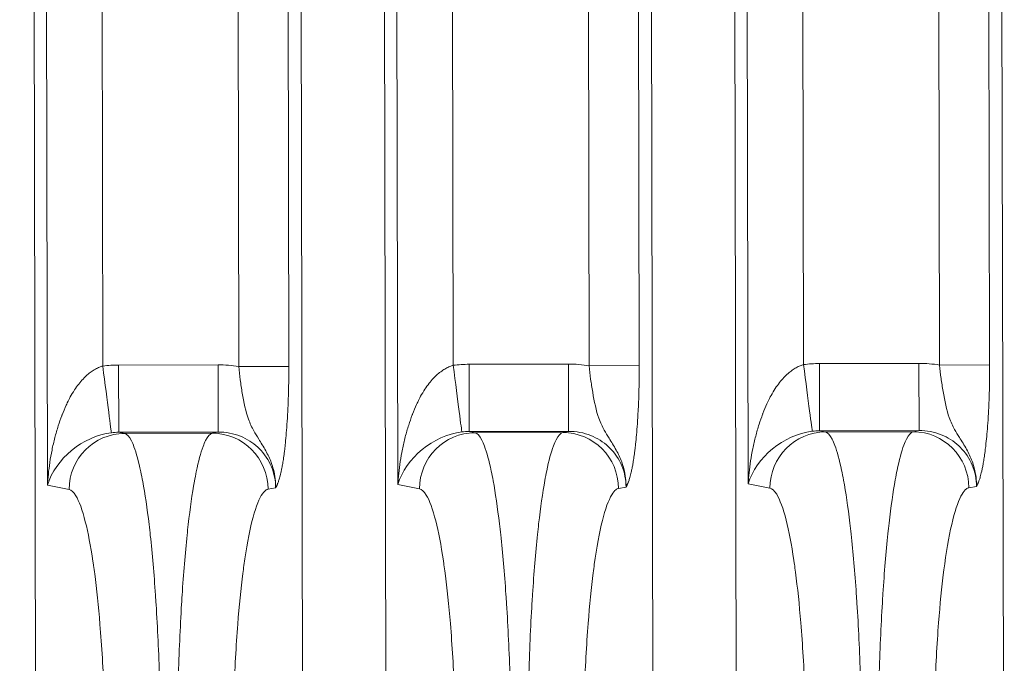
# Model space of a CAD drawing. Header units: inches. Extents: x 1 to 669, y 0 to 417.
# Tile 230 of 256: x 321.731 to 322.388, y 284.494 to 284.924. Entities that reach past the tile are written whole.
import ezdxf

# ---------------------------------------------------------------- set-up
doc = ezdxf.new("R2010")
doc.units = ezdxf.units.IN
doc.header["$LTSCALE"] = 12
doc.header["$MEASUREMENT"] = 0
doc.layers.get('0').update_dxf_attribs({"linetype": 'CONTINUOUS'})
doc.layers.add('X', color=1, linetype='CONTINUOUS')

# ---------------------------------------------------------------- blocks, each defined once
blk = doc.blocks.new('GASTRAIN RIGHT')
at = {"layer": 'X', "lineweight": 0}
for p, q in [((301.32688, 302.17269), (301.33805, 296.83109)), ((301.56045, 302.17318), (301.57162, 296.83158)), ((301.79401, 302.17366), (301.80519, 296.83207)), ((301.16006, 296.83072), (301.1489, 302.16859)), ((301.1674, 297.2715), (301.15716, 302.16523)), ((301.19421, 302.16531), (301.20428, 297.35101)), ((301.28486, 302.1655), (301.29493, 297.35071)), ((301.31821, 302.16557), (301.32828, 297.35078)), ((301.39363, 296.83121), (301.38246, 302.16907)), ((301.40097, 297.27199), (301.39073, 302.16572)), ((301.42778, 302.1658), (301.43785, 297.35149)), ((301.51843, 302.16599), (301.5285, 297.3512)), ((301.55177, 302.16606), (301.56185, 297.35127)), ((301.6272, 296.8317), (301.61603, 302.16956)), ((301.63453, 297.27248), (301.62429, 302.16621)), ((301.66135, 302.16629), (301.67142, 297.35198)), ((301.752, 302.16648), (301.76207, 297.35169)), ((301.78534, 302.16655), (301.79541, 297.35176)), ((301.68196, 297.35267), (301.74825, 297.35281)), ((301.74834, 297.30798), (301.74825, 297.35281)), ((301.21482, 297.3517), (301.28111, 297.35183)), ((301.21482, 297.3517), (301.21492, 297.30687)), ((301.28121, 297.307), (301.28111, 297.35183)), ((301.29493, 297.35071), (301.32828, 297.35078)), ((301.44839, 297.35218), (301.51468, 297.35232)), ((301.44839, 297.35218), (301.44848, 297.30735)), ((301.51477, 297.30749), (301.51468, 297.35232)), ((301.5285, 297.3512), (301.56185, 297.35127)), ((301.68196, 297.35267), (301.68205, 297.30784)), ((301.76207, 297.35169), (301.79541, 297.35176)), ((301.21492, 297.30687), (301.28121, 297.307)), ((301.2188, 297.3061), (301.21492, 297.30687)), ((301.28121, 297.307), (301.27733, 297.30622)), ((301.44848, 297.30735), (301.51477, 297.30749)), ((301.45236, 297.30659), (301.44848, 297.30735)), ((301.51477, 297.30749), (301.5109, 297.30671)), ((301.68205, 297.30784), (301.74834, 297.30798)), ((301.68593, 297.30708), (301.68205, 297.30784)), ((301.74446, 297.3072), (301.68593, 297.30708)), ((301.74834, 297.30798), (301.74446, 297.3072)), ((301.27733, 297.30622), (301.2188, 297.3061)), ((301.5109, 297.30671), (301.45236, 297.30659)), ((301.45688, 297.30173), (301.45688, 297.30173)), ((301.1939, 297.29626), (301.1939, 297.29625)), ((301.1674, 297.2715), (301.18182, 297.26867)), ((301.31947, 297.26982), (301.31446, 297.26894)), ((301.40097, 297.27199), (301.41539, 297.26916)), ((301.55303, 297.27031), (301.54803, 297.26943)), ((301.63453, 297.27248), (301.64896, 297.26964)), ((301.7866, 297.2708), (301.78159, 297.26992)), ((301.19402, 297.24138), (301.19402, 297.24136))]:
    blk.add_line(p, q, dxfattribs=at)
for centre in [(301.74842, 297.26917), (301.28128, 297.26819), (301.51485, 297.26868)]:
    blk.add_arc(centre, 0.08364, 80.60736, 90.11625, dxfattribs=at)
at = {"layer": 'X', "lineweight": 0, "extrusion": (-2.22866e-16, 4.6399e-20, -1)}
for centre in [(301.21503, 297.26763), (301.4486, 297.26812), (301.68216, 297.26861)]:
    blk.add_ellipse(centre, major_axis=(0.08374, 0.00735), ratio=1, start_param=-1.611445, end_param=-1.485728, dxfattribs=at)
at = {"layer": 'X', "lineweight": 0}
for centre, major_axis, ratio, start_param, end_param in [((301.20428, 297.35101), (0.00575, -0.04447), 0, 0.042562, 1.570797), ((301.43785, 297.35149), (0.00575, -0.04447), 0, 0.042562, 1.570797), ((301.67142, 297.35198), (0.00575, -0.04447), 0, 0.042562, 1.570796), ((301.43801, 297.27208), (-0.03381, -0.02475), 0.743836, -2.215172, -0.774853), ((301.67157, 297.27257), (-0.03381, -0.02475), 0.743836, -2.215172, -0.774853), ((301.68601, 297.26972), (0.00721, 0.03667), 0.991111, 0.198055, 1.765434), ((301.20444, 297.2716), (-0.03381, -0.02475), 0.743836, -2.215172, -0.774853), ((301.21887, 297.26874), (0.00721, 0.03667), 0.991111, 0.198055, 1.765434), ((301.45244, 297.26923), (0.00721, 0.03667), 0.991111, 0.198055, 1.765434)]:
    blk.add_ellipse(centre, major_axis=major_axis, ratio=ratio, start_param=start_param, end_param=end_param, dxfattribs=at)
at = {"layer": 'X', "lineweight": 0, "extrusion": (-2.18794e-16, 1.7414e-18, -1)}
for centre in [(301.21466, 297.26647), (301.44823, 297.26696), (301.6818, 297.26745)]:
    blk.add_ellipse(centre, major_axis=(0.0078, 0.03965), ratio=0.988206, start_param=-0.312782, end_param=-0.190192, dxfattribs=at)
at = {"layer": 'X', "lineweight": 0, "extrusion": (-2.34097e-16, -4.8974e-19, -1)}
for centre in [(301.74454, 297.26984), (301.27741, 297.26887), (301.51098, 297.26936)]:
    blk.add_ellipse(centre, major_axis=(-0.00737, 0.03664), ratio=0.991111, start_param=0.198055, end_param=1.765474, dxfattribs=at)
at = {"layer": 'X', "lineweight": 0}
for points, knots in [([(301.20428, 297.35101), (301.20353, 297.35079), (301.20279, 297.35054), (301.20208, 297.35025), (301.20113, 297.34987), (301.20021, 297.34942), (301.19932, 297.34893), (301.1984, 297.34841), (301.1975, 297.34784), (301.19664, 297.34723), (301.19569, 297.34655), (301.19478, 297.34583), (301.19391, 297.34507), (301.19293, 297.34421), (301.192, 297.3433), (301.1911, 297.34235), (301.1901, 297.34129), (301.18915, 297.34018), (301.18824, 297.33902), (301.18724, 297.33775), (301.18629, 297.33642), (301.18539, 297.33505), (301.1844, 297.33355), (301.18348, 297.332), (301.1826, 297.33039), (301.18191, 297.32913), (301.18126, 297.32785), (301.18063, 297.32652), (301.18037, 297.32598), (301.18012, 297.32544), (301.17987, 297.32489), (301.17891, 297.32276), (301.17801, 297.3206), (301.17718, 297.31847), (301.17711, 297.31828), (301.17704, 297.31809), (301.17696, 297.3179), (301.1761, 297.31564), (301.17532, 297.3134), (301.17461, 297.31119), (301.17376, 297.30852), (301.17301, 297.30589), (301.17233, 297.30328), (301.17161, 297.30051), (301.17099, 297.29777), (301.17044, 297.29505), (301.16988, 297.29229), (301.1694, 297.28954), (301.16899, 297.28679), (301.16859, 297.28415), (301.16826, 297.2815), (301.16799, 297.27884), (301.16774, 297.27641), (301.16754, 297.27398), (301.1674, 297.2715)], [0, 0, 0, 0, 0.024366, 0.024366, 0.024366, 0.056469, 0.056469, 0.056469, 0.09014, 0.09014, 0.09014, 0.127095, 0.127095, 0.127095, 0.168748, 0.168748, 0.168748, 0.215555, 0.215555, 0.215555, 0.267454, 0.267454, 0.267454, 0.324144, 0.324144, 0.324144, 0.368296, 0.368296, 0.368296, 0.386251, 0.386251, 0.386251, 0.456869, 0.456869, 0.456869, 0.463218, 0.463218, 0.463218, 0.538132, 0.538132, 0.538132, 0.628371, 0.628371, 0.628371, 0.724286, 0.724286, 0.724286, 0.821487, 0.821487, 0.821487, 0.914978, 0.914978, 0.914978, 1, 1, 1, 1]), ([(301.31947, 297.26982), (301.31959, 297.27375), (301.31913, 297.27788), (301.31804, 297.28201), (301.31764, 297.28355), (301.31715, 297.28508), (301.31658, 297.28661), (301.31558, 297.2893), (301.31432, 297.29198), (301.31293, 297.29452), (301.31139, 297.29733), (301.30969, 297.29996), (301.30819, 297.30235), (301.30701, 297.30423), (301.30593, 297.30598), (301.30496, 297.30773), (301.30358, 297.31023), (301.30243, 297.31273), (301.30138, 297.31563), (301.29959, 297.32057), (301.2983, 297.3269), (301.29726, 297.33303), (301.29675, 297.33602), (301.29629, 297.33894), (301.2959, 297.34181), (301.2955, 297.34482), (301.29518, 297.34778), (301.29493, 297.35071)], [0, 0, 0, 0, 0.1459173, 0.1459173, 0.1459173, 0.2, 0.2, 0.2, 0.2949003, 0.2949003, 0.2949003, 0.4, 0.4, 0.4, 0.4825629, 0.4825629, 0.4825629, 0.6, 0.6, 0.6, 0.8, 0.8, 0.8, 0.8976333, 0.8976333, 0.8976333, 1, 1, 1, 1]), ([(301.31947, 297.26982), (301.31955, 297.26996), (301.31964, 297.27011), (301.31981, 297.27042), (301.31989, 297.27058), (301.32005, 297.27089), (301.32013, 297.27105), (301.32028, 297.27137), (301.32036, 297.27154), (301.32052, 297.2719), (301.32061, 297.2721), (301.32079, 297.27254), (301.32088, 297.27277), (301.32108, 297.2733), (301.32119, 297.27358), (301.32141, 297.27422), (301.32153, 297.27458), (301.32179, 297.27537), (301.32192, 297.27582), (301.3222, 297.2768), (301.32235, 297.27734), (301.32266, 297.27854), (301.32282, 297.2792), (301.32315, 297.28066), (301.32332, 297.28147), (301.32368, 297.28325), (301.32386, 297.28423), (301.32424, 297.28639), (301.32444, 297.28758), (301.32483, 297.2902), (301.32504, 297.29164), (301.32529, 297.29362), (301.32535, 297.29408), (301.32556, 297.29579), (301.32571, 297.29708), (301.32607, 297.30041), (301.32628, 297.30249), (301.32668, 297.30703), (301.32687, 297.3095), (301.32725, 297.31486), (301.32742, 297.31776), (301.32774, 297.32403), (301.32788, 297.32741), (301.32811, 297.33468), (301.32819, 297.33857), (301.32827, 297.34524), (301.32829, 297.34802), (301.32828, 297.35078)], [0, 0, 0, 0, 0.0183911, 0.0183911, 0.0355608, 0.0355608, 0.0522551, 0.0522551, 0.069103, 0.069103, 0.0868083, 0.0868083, 0.1060876, 0.1060876, 0.1277856, 0.1277856, 0.1527255, 0.1527255, 0.1811309, 0.1811309, 0.2130854, 0.2130854, 0.2491717, 0.2491717, 0.2900956, 0.2900956, 0.3363728, 0.3363728, 0.3881332, 0.3881332, 0.4450004, 0.4450004, 0.4617537, 0.4617537, 0.5066021, 0.5066021, 0.5743812, 0.5743812, 0.6490519, 0.6490519, 0.7316549, 0.7316549, 0.8235829, 0.8235829, 0.9265994, 0.9265994, 1, 1, 1, 1]), ([(301.43785, 297.35149), (301.4371, 297.35128), (301.43636, 297.35103), (301.43564, 297.35074), (301.4347, 297.35036), (301.43378, 297.34991), (301.43289, 297.34942), (301.43196, 297.3489), (301.43107, 297.34833), (301.4302, 297.34771), (301.42926, 297.34704), (301.42835, 297.34632), (301.42748, 297.34555), (301.4265, 297.34469), (301.42556, 297.34379), (301.42467, 297.34284), (301.42367, 297.34178), (301.42271, 297.34067), (301.42181, 297.33951), (301.4208, 297.33824), (301.41986, 297.33691), (301.41896, 297.33554), (301.41797, 297.33404), (301.41704, 297.33249), (301.41616, 297.33088), (301.41548, 297.32962), (301.41482, 297.32833), (301.4142, 297.32701), (301.41394, 297.32647), (301.41369, 297.32593), (301.41344, 297.32538), (301.41247, 297.32325), (301.41158, 297.32109), (301.41075, 297.31896), (301.41068, 297.31877), (301.4106, 297.31858), (301.41053, 297.31839), (301.40967, 297.31613), (301.40889, 297.31389), (301.40818, 297.31168), (301.40733, 297.30901), (301.40657, 297.30638), (301.4059, 297.30377), (301.40518, 297.301), (301.40455, 297.29826), (301.404, 297.29554), (301.40344, 297.29277), (301.40296, 297.29003), (301.40255, 297.28728), (301.40216, 297.28464), (301.40182, 297.28199), (301.40155, 297.27933), (301.40131, 297.2769), (301.40111, 297.27446), (301.40097, 297.27199)], [0, 0, 0, 0, 0.024366, 0.024366, 0.024366, 0.056469, 0.056469, 0.056469, 0.09014, 0.09014, 0.09014, 0.127095, 0.127095, 0.127095, 0.168748, 0.168748, 0.168748, 0.215555, 0.215555, 0.215555, 0.267454, 0.267454, 0.267454, 0.324144, 0.324144, 0.324144, 0.368296, 0.368296, 0.368296, 0.386251, 0.386251, 0.386251, 0.456869, 0.456869, 0.456869, 0.463218, 0.463218, 0.463218, 0.538132, 0.538132, 0.538132, 0.628371, 0.628371, 0.628371, 0.724286, 0.724286, 0.724286, 0.821487, 0.821487, 0.821487, 0.914978, 0.914978, 0.914978, 1, 1, 1, 1]), ([(301.55303, 297.27031), (301.55315, 297.27423), (301.5527, 297.27836), (301.55161, 297.2825), (301.55121, 297.28404), (301.55072, 297.28558), (301.55015, 297.28711), (301.54915, 297.28979), (301.54789, 297.29248), (301.5465, 297.29501), (301.54495, 297.29784), (301.54324, 297.30047), (301.54173, 297.30288), (301.54056, 297.30475), (301.53949, 297.30648), (301.53853, 297.30822), (301.53714, 297.31073), (301.53598, 297.31325), (301.53493, 297.31617), (301.53314, 297.32111), (301.53186, 297.32743), (301.53082, 297.33355), (301.53032, 297.33653), (301.52986, 297.33945), (301.52947, 297.3423), (301.52907, 297.34531), (301.52874, 297.34827), (301.5285, 297.3512)], [0, 0, 0, 0, 0.1458725, 0.1458725, 0.1458725, 0.2, 0.2, 0.2, 0.2946141, 0.2946141, 0.2946141, 0.4, 0.4, 0.4, 0.4818727, 0.4818727, 0.4818727, 0.6, 0.6, 0.6, 0.8, 0.8, 0.8, 0.8974194, 0.8974194, 0.8974194, 1, 1, 1, 1]), ([(301.55303, 297.27031), (301.55312, 297.27045), (301.55321, 297.2706), (301.55338, 297.27091), (301.55346, 297.27107), (301.55362, 297.27138), (301.55369, 297.27154), (301.55385, 297.27186), (301.55393, 297.27203), (301.55409, 297.27239), (301.55418, 297.27259), (301.55436, 297.27302), (301.55445, 297.27326), (301.55465, 297.27378), (301.55476, 297.27407), (301.55498, 297.27471), (301.5551, 297.27506), (301.55535, 297.27586), (301.55549, 297.2763), (301.55577, 297.27729), (301.55592, 297.27783), (301.55623, 297.27903), (301.55638, 297.27969), (301.55672, 297.28115), (301.55689, 297.28195), (301.55725, 297.28373), (301.55743, 297.28471), (301.55781, 297.28687), (301.558, 297.28807), (301.5584, 297.29069), (301.5586, 297.29213), (301.55886, 297.29411), (301.55892, 297.29457), (301.55913, 297.29628), (301.55928, 297.29757), (301.55964, 297.30089), (301.55984, 297.30298), (301.56025, 297.30752), (301.56044, 297.30999), (301.56082, 297.31534), (301.56099, 297.31825), (301.56131, 297.32452), (301.56145, 297.3279), (301.56168, 297.33516), (301.56176, 297.33906), (301.56184, 297.34573), (301.56185, 297.34851), (301.56185, 297.35127)], [0, 0, 0, 0, 0.0184103, 0.0184103, 0.0356015, 0.0356015, 0.0523144, 0.0523144, 0.0691784, 0.0691784, 0.086898, 0.086898, 0.1061896, 0.1061896, 0.1278973, 0.1278973, 0.1528433, 0.1528433, 0.1812495, 0.1812495, 0.2131971, 0.2131971, 0.2492666, 0.2492666, 0.2901625, 0.2901625, 0.3364027, 0.3364027, 0.3881245, 0.3881245, 0.4449661, 0.4449661, 0.4617587, 0.4617587, 0.5065629, 0.5065629, 0.5743401, 0.5743401, 0.6490108, 0.6490108, 0.7316158, 0.7316158, 0.8235478, 0.8235478, 0.9265699, 0.9265699, 1, 1, 1, 1]), ([(301.67142, 297.35198), (301.67067, 297.35177), (301.66993, 297.35152), (301.66921, 297.35123), (301.66826, 297.35084), (301.66735, 297.3504), (301.66646, 297.34991), (301.66553, 297.34939), (301.66463, 297.34882), (301.66377, 297.3482), (301.66282, 297.34753), (301.66192, 297.3468), (301.66105, 297.34604), (301.66006, 297.34518), (301.65913, 297.34427), (301.65824, 297.34333), (301.65723, 297.34227), (301.65628, 297.34115), (301.65538, 297.34), (301.65437, 297.33873), (301.65342, 297.3374), (301.65252, 297.33603), (301.65154, 297.33453), (301.65061, 297.33298), (301.64973, 297.33137), (301.64905, 297.33011), (301.64839, 297.32882), (301.64776, 297.3275), (301.64751, 297.32696), (301.64726, 297.32641), (301.64701, 297.32587), (301.64604, 297.32374), (301.64514, 297.32158), (301.64432, 297.31945), (301.64424, 297.31926), (301.64417, 297.31907), (301.6441, 297.31887), (301.64324, 297.31662), (301.64246, 297.31438), (301.64175, 297.31217), (301.64089, 297.3095), (301.64014, 297.30687), (301.63946, 297.30426), (301.63875, 297.30149), (301.63812, 297.29875), (301.63757, 297.29602), (301.63701, 297.29326), (301.63653, 297.29052), (301.63612, 297.28777), (301.63572, 297.28513), (301.63539, 297.28248), (301.63512, 297.27982), (301.63487, 297.27739), (301.63468, 297.27495), (301.63453, 297.27248)], [0, 0, 0, 0, 0.024366, 0.024366, 0.024366, 0.056469, 0.056469, 0.056469, 0.09014, 0.09014, 0.09014, 0.127095, 0.127095, 0.127095, 0.168748, 0.168748, 0.168748, 0.215555, 0.215555, 0.215555, 0.267454, 0.267454, 0.267454, 0.324144, 0.324144, 0.324144, 0.368296, 0.368296, 0.368296, 0.386251, 0.386251, 0.386251, 0.456869, 0.456869, 0.456869, 0.463218, 0.463218, 0.463218, 0.538132, 0.538132, 0.538132, 0.628371, 0.628371, 0.628371, 0.724286, 0.724286, 0.724286, 0.821487, 0.821487, 0.821487, 0.914978, 0.914978, 0.914978, 1, 1, 1, 1]), ([(301.7866, 297.2708), (301.78672, 297.27472), (301.78626, 297.27885), (301.78518, 297.28299), (301.78477, 297.28453), (301.78428, 297.28606), (301.78371, 297.2876), (301.78272, 297.29028), (301.78146, 297.29296), (301.78006, 297.2955), (301.77851, 297.29832), (301.77681, 297.30096), (301.7753, 297.30337), (301.77413, 297.30524), (301.77306, 297.30697), (301.77209, 297.30871), (301.7707, 297.31122), (301.76955, 297.31374), (301.76849, 297.31666), (301.76671, 297.3216), (301.76543, 297.32792), (301.76439, 297.33404), (301.76388, 297.33702), (301.76342, 297.33993), (301.76304, 297.34279), (301.76263, 297.3458), (301.76231, 297.34876), (301.76207, 297.35169)], [0, 0, 0, 0, 0.1458725, 0.1458725, 0.1458725, 0.2, 0.2, 0.2, 0.2946141, 0.2946141, 0.2946141, 0.4, 0.4, 0.4, 0.4818727, 0.4818727, 0.4818727, 0.6, 0.6, 0.6, 0.8, 0.8, 0.8, 0.8974194, 0.8974194, 0.8974194, 1, 1, 1, 1]), ([(301.7866, 297.2708), (301.78669, 297.27093), (301.78677, 297.27109), (301.78694, 297.2714), (301.78702, 297.27155), (301.78718, 297.27187), (301.78726, 297.27203), (301.78742, 297.27235), (301.78749, 297.27252), (301.78766, 297.27288), (301.78774, 297.27308), (301.78792, 297.27351), (301.78802, 297.27375), (301.78822, 297.27427), (301.78832, 297.27456), (301.78855, 297.2752), (301.78867, 297.27555), (301.78892, 297.27635), (301.78906, 297.27679), (301.78934, 297.27778), (301.78948, 297.27832), (301.78979, 297.27952), (301.78995, 297.28018), (301.79028, 297.28164), (301.79046, 297.28244), (301.79081, 297.28422), (301.791, 297.2852), (301.79138, 297.28736), (301.79157, 297.28855), (301.79197, 297.29118), (301.79217, 297.29262), (301.79243, 297.2946), (301.79248, 297.29506), (301.79269, 297.29677), (301.79284, 297.29806), (301.7932, 297.30138), (301.79341, 297.30347), (301.79381, 297.30801), (301.79401, 297.31048), (301.79438, 297.31583), (301.79456, 297.31874), (301.79488, 297.325), (301.79501, 297.32839), (301.79525, 297.33565), (301.79533, 297.33955), (301.79541, 297.34622), (301.79542, 297.349), (301.79541, 297.35176)], [0, 0, 0, 0, 0.0184103, 0.0184103, 0.0356015, 0.0356015, 0.0523144, 0.0523144, 0.0691784, 0.0691784, 0.086898, 0.086898, 0.1061896, 0.1061896, 0.1278973, 0.1278973, 0.1528433, 0.1528433, 0.1812495, 0.1812495, 0.2131971, 0.2131971, 0.2492666, 0.2492666, 0.2901625, 0.2901625, 0.3364027, 0.3364027, 0.3881245, 0.3881245, 0.4449661, 0.4449661, 0.4617587, 0.4617587, 0.5065629, 0.5065629, 0.5743401, 0.5743401, 0.6490108, 0.6490108, 0.7316158, 0.7316158, 0.8235478, 0.8235478, 0.9265699, 0.9265699, 1, 1, 1, 1]), ([(301.28121, 297.307), (301.2863, 297.30704), (301.29137, 297.30608), (301.29604, 297.30419), (301.30034, 297.30246), (301.30432, 297.29995), (301.30766, 297.29686), (301.30796, 297.29659), (301.30825, 297.29631), (301.30854, 297.29602), (301.31206, 297.29255), (301.31483, 297.28843), (301.31669, 297.28394), (301.31856, 297.27945), (301.31949, 297.27457), (301.31947, 297.26982)], [0.0000064, 0.0000064, 0.0000064, 0.0000064, 0.25, 0.25, 0.25, 0.4794151, 0.4794151, 0.4794151, 0.5, 0.5, 0.5, 0.75, 0.75, 0.75, 1, 1, 1, 1]), ([(301.51477, 297.30749), (301.51987, 297.30753), (301.52493, 297.30656), (301.52961, 297.30468), (301.53391, 297.30295), (301.53789, 297.30043), (301.54123, 297.29734), (301.54153, 297.29707), (301.54182, 297.29679), (301.54211, 297.29651), (301.54563, 297.29304), (301.54839, 297.28892), (301.55026, 297.28443), (301.55212, 297.27994), (301.55306, 297.27506), (301.55303, 297.27031)], [0.0000064, 0.0000064, 0.0000064, 0.0000064, 0.25, 0.25, 0.25, 0.4796364, 0.4796364, 0.4796364, 0.5, 0.5, 0.5, 0.75, 0.75, 0.75, 1, 1, 1, 1]), ([(301.68593, 297.30707), (301.68748, 297.30671), (301.68899, 297.30508), (301.69105, 297.30104), (301.69164, 297.29969), (301.69378, 297.29397), (301.69531, 297.28841), (301.6972, 297.27946), (301.69763, 297.27727), (301.69957, 297.26678), (301.70098, 297.25714), (301.70255, 297.24392), (301.70283, 297.24149), (301.70441, 297.2269), (301.70557, 297.21356), (301.70669, 297.19714), (301.70683, 297.19506), (301.70795, 297.17744), (301.70875, 297.16082), (301.70935, 297.14235), (301.7094, 297.141), (301.71, 297.12136), (301.7103, 297.10257), (301.71035, 297.08355), (301.71036, 297.08326), (301.71036, 297.08298)], [0, 0, 0, 0, 0.118979, 0.118979, 0.166667, 0.166667, 0.294758, 0.294758, 0.333333, 0.333333, 0.470015, 0.470015, 0.5, 0.5, 0.645765, 0.645765, 0.666667, 0.666667, 0.821166, 0.821166, 0.833333, 0.833333, 0.997532, 0.997532, 1, 1, 1, 1]), ([(301.74446, 297.3072), (301.74292, 297.30683), (301.74141, 297.30519), (301.73937, 297.30115), (301.7388, 297.29981), (301.73668, 297.2941), (301.73517, 297.28851), (301.73331, 297.27956), (301.7329, 297.27742), (301.73101, 297.26695), (301.72963, 297.25723), (301.72811, 297.24401), (301.72786, 297.24167), (301.72634, 297.2271), (301.72522, 297.21365), (301.72417, 297.19722), (301.72404, 297.19524), (301.72299, 297.17764), (301.72226, 297.1609), (301.72173, 297.14238), (301.7217, 297.14112), (301.72117, 297.1215), (301.72095, 297.10262), (301.72098, 297.08352), (301.72098, 297.08326), (301.72098, 297.083)], [0, 0, 0, 0, 0.119462, 0.119462, 0.166667, 0.166667, 0.295657, 0.295657, 0.333333, 0.333333, 0.471147, 0.471147, 0.5, 0.5, 0.64684, 0.64684, 0.666667, 0.666667, 0.82196, 0.82196, 0.833333, 0.833333, 0.997766, 0.997766, 1, 1, 1, 1]), ([(301.74834, 297.30798), (301.75344, 297.30801), (301.7585, 297.30705), (301.76318, 297.30517), (301.76748, 297.30344), (301.77146, 297.30092), (301.7748, 297.29783), (301.7751, 297.29756), (301.77539, 297.29728), (301.77567, 297.297), (301.7792, 297.29353), (301.78196, 297.28941), (301.78383, 297.28492), (301.78569, 297.28043), (301.78663, 297.27555), (301.7866, 297.2708)], [0.0000064, 0.0000064, 0.0000064, 0.0000064, 0.25, 0.25, 0.25, 0.4796379, 0.4796379, 0.4796379, 0.5, 0.5, 0.5, 0.75, 0.75, 0.75, 1, 1, 1, 1]), ([(301.2188, 297.3061), (301.22035, 297.30573), (301.22185, 297.3041), (301.22392, 297.30007), (301.2245, 297.29871), (301.22664, 297.293), (301.22817, 297.28743), (301.23007, 297.27848), (301.2305, 297.27629), (301.23243, 297.2658), (301.23385, 297.25616), (301.23542, 297.24294), (301.23569, 297.24051), (301.23727, 297.22593), (301.23843, 297.21258), (301.23956, 297.19616), (301.23969, 297.19408), (301.24082, 297.17646), (301.24161, 297.15984), (301.24222, 297.14137), (301.24226, 297.14002), (301.24287, 297.12038), (301.24317, 297.1016), (301.24322, 297.08257), (301.24322, 297.08229), (301.24322, 297.082)], [0, 0, 0, 0, 0.118979, 0.118979, 0.166667, 0.166667, 0.294758, 0.294758, 0.333333, 0.333333, 0.470015, 0.470015, 0.5, 0.5, 0.645765, 0.645765, 0.666667, 0.666667, 0.821166, 0.821166, 0.833333, 0.833333, 0.997532, 0.997532, 1, 1, 1, 1]), ([(301.27733, 297.30622), (301.27578, 297.30585), (301.27428, 297.30421), (301.27224, 297.30017), (301.27167, 297.29883), (301.26955, 297.29312), (301.26804, 297.28753), (301.26618, 297.27858), (301.26577, 297.27644), (301.26388, 297.26597), (301.26249, 297.25625), (301.26098, 297.24303), (301.26072, 297.24069), (301.2592, 297.22613), (301.25809, 297.21268), (301.25703, 297.19624), (301.25691, 297.19426), (301.25586, 297.17666), (301.25513, 297.15993), (301.2546, 297.14141), (301.25456, 297.14014), (301.25404, 297.12052), (301.25382, 297.10164), (301.25384, 297.08254), (301.25384, 297.08228), (301.25384, 297.08203)], [0, 0, 0, 0, 0.119462, 0.119462, 0.166667, 0.166667, 0.295657, 0.295657, 0.333333, 0.333333, 0.471147, 0.471147, 0.5, 0.5, 0.64684, 0.64684, 0.666667, 0.666667, 0.82196, 0.82196, 0.833333, 0.833333, 0.997766, 0.997766, 1, 1, 1, 1]), ([(301.45236, 297.30659), (301.45391, 297.30622), (301.45542, 297.30459), (301.45748, 297.30055), (301.45807, 297.2992), (301.46021, 297.29349), (301.46174, 297.28792), (301.46363, 297.27897), (301.46407, 297.27678), (301.466, 297.26629), (301.46741, 297.25665), (301.46898, 297.24343), (301.46926, 297.241), (301.47084, 297.22641), (301.472, 297.21307), (301.47312, 297.19665), (301.47326, 297.19457), (301.47439, 297.17695), (301.47518, 297.16033), (301.47579, 297.14186), (301.47583, 297.14051), (301.47643, 297.12087), (301.47673, 297.10209), (301.47679, 297.08306), (301.47679, 297.08278), (301.47679, 297.08249)], [0, 0, 0, 0, 0.118979, 0.118979, 0.166667, 0.166667, 0.294758, 0.294758, 0.333333, 0.333333, 0.470015, 0.470015, 0.5, 0.5, 0.645765, 0.645765, 0.666667, 0.666667, 0.821166, 0.821166, 0.833333, 0.833333, 0.997532, 0.997532, 1, 1, 1, 1]), ([(301.5109, 297.30671), (301.50935, 297.30634), (301.50785, 297.3047), (301.50581, 297.30066), (301.50523, 297.29932), (301.50311, 297.29361), (301.5016, 297.28802), (301.49975, 297.27907), (301.49933, 297.27693), (301.49744, 297.26646), (301.49606, 297.25674), (301.49455, 297.24352), (301.49429, 297.24118), (301.49277, 297.22661), (301.49166, 297.21317), (301.4906, 297.19673), (301.49048, 297.19475), (301.48942, 297.17715), (301.4887, 297.16041), (301.48816, 297.14189), (301.48813, 297.14063), (301.48761, 297.12101), (301.48738, 297.10213), (301.48741, 297.08303), (301.48741, 297.08277), (301.48741, 297.08252)], [0, 0, 0, 0, 0.119462, 0.119462, 0.166667, 0.166667, 0.295657, 0.295657, 0.333333, 0.333333, 0.471147, 0.471147, 0.5, 0.5, 0.64684, 0.64684, 0.666667, 0.666667, 0.82196, 0.82196, 0.833333, 0.833333, 0.997766, 0.997766, 1, 1, 1, 1]), ([(301.18182, 297.26867), (301.18332, 297.26837), (301.18484, 297.26701), (301.18851, 297.261), (301.19064, 297.25516), (301.19447, 297.24), (301.19619, 297.23104), (301.19787, 297.21981), (301.19801, 297.21891), (301.19839, 297.21622), (301.19864, 297.2144), (301.20023, 297.20237), (301.20141, 297.19102), (301.20359, 297.16439), (301.20452, 297.14877), (301.20578, 297.1163), (301.20613, 297.09946), (301.20617, 297.0824), (301.20617, 297.08216), (301.20621, 297.06534), (301.20595, 297.04872), (301.20486, 297.01641), (301.20402, 297.00073), (301.20194, 296.97356), (301.20077, 296.9618), (301.19924, 296.94976), (301.19904, 296.94826), (301.19725, 296.93516), (301.19544, 296.92515), (301.19153, 296.9092), (301.18943, 296.90328), (301.1863, 296.89792), (301.18531, 296.8967), (301.18375, 296.89549), (301.18318, 296.8952), (301.18261, 296.89509)], [0, 0, 0, 0, 0.0608996, 0.0608996, 0.1490897, 0.1490897, 0.2297079, 0.2297079, 0.2366511, 0.2366511, 0.2501984, 0.2501984, 0.3241799, 0.3241799, 0.4114891, 0.4114891, 0.4987816, 0.4987816, 0.4999997, 0.4999997, 0.5860767, 0.5860767, 0.6733843, 0.6733843, 0.7498013, 0.7498013, 0.7608939, 0.7608939, 0.8484115, 0.8484115, 0.9366058, 0.9366058, 0.9767756, 0.9767756, 1, 1, 1, 1]), ([(301.31524, 296.8952), (301.31368, 296.89551), (301.31211, 296.89699), (301.30838, 296.90333), (301.30626, 296.90932), (301.30253, 296.92439), (301.30089, 296.93297), (301.2992, 296.94415), (301.299, 296.94554), (301.29859, 296.94844), (301.29838, 296.94995), (301.2968, 296.96199), (301.29558, 296.97373), (301.29339, 297.00087), (301.29248, 297.01654), (301.29126, 297.04886), (301.29093, 297.06549), (301.29089, 297.08232), (301.29089, 297.08253), (301.29087, 297.09957), (301.29114, 297.11641), (301.29227, 297.14889), (301.29312, 297.16452), (301.29519, 297.19119), (301.29633, 297.20256), (301.29787, 297.21459), (301.29811, 297.2164), (301.29995, 297.22972), (301.30177, 297.23962), (301.3057, 297.25536), (301.30781, 297.26116), (301.31088, 297.26626), (301.31181, 297.26738), (301.31331, 297.26854), (301.31389, 297.26883), (301.31446, 297.26894)], [0.0000074, 0.0000074, 0.0000074, 0.0000074, 0.0633075, 0.0633075, 0.1514675, 0.1514675, 0.2283432, 0.2283432, 0.2389907, 0.2389907, 0.2501981, 0.2501981, 0.3264791, 0.3264791, 0.4137907, 0.4137907, 0.4999997, 0.4999997, 0.5011076, 0.5011076, 0.5884087, 0.5884087, 0.6757154, 0.6757154, 0.749801, 0.749801, 0.7632236, 0.7632236, 0.8507398, 0.8507398, 0.9389724, 0.9389724, 0.9767389, 0.9767389, 1, 1, 1, 1]), ([(301.41539, 297.26916), (301.41689, 297.26886), (301.41841, 297.26749), (301.42207, 297.26149), (301.42421, 297.25564), (301.42804, 297.24049), (301.42976, 297.23153), (301.43144, 297.2203), (301.43157, 297.2194), (301.43196, 297.21671), (301.43221, 297.21489), (301.43379, 297.20286), (301.43498, 297.19151), (301.43716, 297.16488), (301.43808, 297.14926), (301.43935, 297.11679), (301.43969, 297.09994), (301.43974, 297.08289), (301.43974, 297.08265), (301.43977, 297.06583), (301.43952, 297.04921), (301.43843, 297.0169), (301.43758, 297.00122), (301.43551, 296.97405), (301.43434, 296.96228), (301.43281, 296.95025), (301.43261, 296.94875), (301.43082, 296.93565), (301.42901, 296.92564), (301.4251, 296.90969), (301.423, 296.90377), (301.41987, 296.8984), (301.41888, 296.89719), (301.41732, 296.89597), (301.41674, 296.89569), (301.41617, 296.89558)], [0, 0, 0, 0, 0.0608996, 0.0608996, 0.1490897, 0.1490897, 0.2297079, 0.2297079, 0.2366511, 0.2366511, 0.2501984, 0.2501984, 0.3241799, 0.3241799, 0.4114891, 0.4114891, 0.4987816, 0.4987816, 0.4999997, 0.4999997, 0.5860767, 0.5860767, 0.6733843, 0.6733843, 0.7498013, 0.7498013, 0.7608939, 0.7608939, 0.8484115, 0.8484115, 0.9366058, 0.9366058, 0.9767756, 0.9767756, 1, 1, 1, 1]), ([(301.54881, 296.89569), (301.54725, 296.896), (301.54567, 296.89747), (301.54195, 296.90382), (301.53982, 296.90981), (301.53609, 296.92488), (301.53446, 296.93346), (301.53277, 296.94464), (301.53256, 296.94603), (301.53215, 296.94893), (301.53195, 296.95044), (301.53036, 296.96248), (301.52915, 296.97422), (301.52696, 297.00135), (301.52605, 297.01702), (301.52482, 297.04935), (301.5245, 297.06598), (301.52446, 297.08281), (301.52446, 297.08302), (301.52443, 297.10006), (301.5247, 297.1169), (301.52583, 297.14938), (301.52669, 297.16501), (301.52876, 297.19167), (301.5299, 297.20304), (301.53143, 297.21508), (301.53167, 297.21689), (301.53352, 297.2302), (301.53534, 297.24011), (301.53926, 297.25585), (301.54137, 297.26165), (301.54445, 297.26674), (301.54538, 297.26786), (301.54688, 297.26903), (301.54745, 297.26932), (301.54803, 297.26943)], [0.0000074, 0.0000074, 0.0000074, 0.0000074, 0.0633075, 0.0633075, 0.1514675, 0.1514675, 0.2283432, 0.2283432, 0.2389907, 0.2389907, 0.2501981, 0.2501981, 0.3264791, 0.3264791, 0.4137907, 0.4137907, 0.4999997, 0.4999997, 0.5011076, 0.5011076, 0.5884087, 0.5884087, 0.6757154, 0.6757154, 0.749801, 0.749801, 0.7632236, 0.7632236, 0.8507398, 0.8507398, 0.9389724, 0.9389724, 0.9767389, 0.9767389, 1, 1, 1, 1]), ([(301.64896, 297.26964), (301.65046, 297.26935), (301.65197, 297.26798), (301.65564, 297.26198), (301.65777, 297.25613), (301.6616, 297.24098), (301.66332, 297.23201), (301.66501, 297.22079), (301.66514, 297.21989), (301.66553, 297.2172), (301.66578, 297.21537), (301.66736, 297.20335), (301.66855, 297.192), (301.67073, 297.16537), (301.67165, 297.14974), (301.67292, 297.11728), (301.67326, 297.10043), (301.6733, 297.08337), (301.6733, 297.08314), (301.67334, 297.06632), (301.67308, 297.0497), (301.67199, 297.01738), (301.67115, 297.0017), (301.66908, 296.97454), (301.66791, 296.96277), (301.66637, 296.95074), (301.66618, 296.94924), (301.66439, 296.93613), (301.66258, 296.92613), (301.65867, 296.91017), (301.65656, 296.90426), (301.65343, 296.89889), (301.65244, 296.89768), (301.65088, 296.89646), (301.65031, 296.89618), (301.64974, 296.89606)], [0, 0, 0, 0, 0.0608996, 0.0608996, 0.1490897, 0.1490897, 0.2297079, 0.2297079, 0.2366511, 0.2366511, 0.2501984, 0.2501984, 0.3241799, 0.3241799, 0.4114891, 0.4114891, 0.4987816, 0.4987816, 0.4999997, 0.4999997, 0.5860767, 0.5860767, 0.6733843, 0.6733843, 0.7498013, 0.7498013, 0.7608939, 0.7608939, 0.8484115, 0.8484115, 0.9366058, 0.9366058, 0.9767756, 0.9767756, 1, 1, 1, 1]), ([(301.78237, 296.89618), (301.78082, 296.89649), (301.77924, 296.89796), (301.77552, 296.90431), (301.77339, 296.9103), (301.76966, 296.92537), (301.76802, 296.93395), (301.76633, 296.94513), (301.76613, 296.94652), (301.76572, 296.94942), (301.76551, 296.95093), (301.76393, 296.96297), (301.76271, 296.97471), (301.76053, 297.00184), (301.75962, 297.01751), (301.75839, 297.04983), (301.75806, 297.06647), (301.75803, 297.08329), (301.75803, 297.08351), (301.758, 297.10054), (301.75827, 297.11739), (301.7594, 297.14987), (301.76026, 297.1655), (301.76233, 297.19216), (301.76347, 297.20353), (301.765, 297.21556), (301.76524, 297.21737), (301.76709, 297.23069), (301.7689, 297.2406), (301.77283, 297.25634), (301.77494, 297.26214), (301.77802, 297.26723), (301.77895, 297.26835), (301.78045, 297.26952), (301.78102, 297.2698), (301.78159, 297.26992)], [0.0000074, 0.0000074, 0.0000074, 0.0000074, 0.0633075, 0.0633075, 0.1514675, 0.1514675, 0.2283432, 0.2283432, 0.2389907, 0.2389907, 0.2501981, 0.2501981, 0.3264791, 0.3264791, 0.4137907, 0.4137907, 0.4999997, 0.4999997, 0.5011076, 0.5011076, 0.5884087, 0.5884087, 0.6757154, 0.6757154, 0.749801, 0.749801, 0.7632236, 0.7632236, 0.8507398, 0.8507398, 0.9389724, 0.9389724, 0.9767389, 0.9767389, 1, 1, 1, 1])]:
    blk.add_open_spline(points, degree=3, knots=knots, dxfattribs=at)

msp = doc.modelspace()

# ---------------------------------------------------------------- block references
msp.add_blockref('GASTRAIN RIGHT', (20.58257, -12.65837))

doc.saveas('drawing.dxf')
